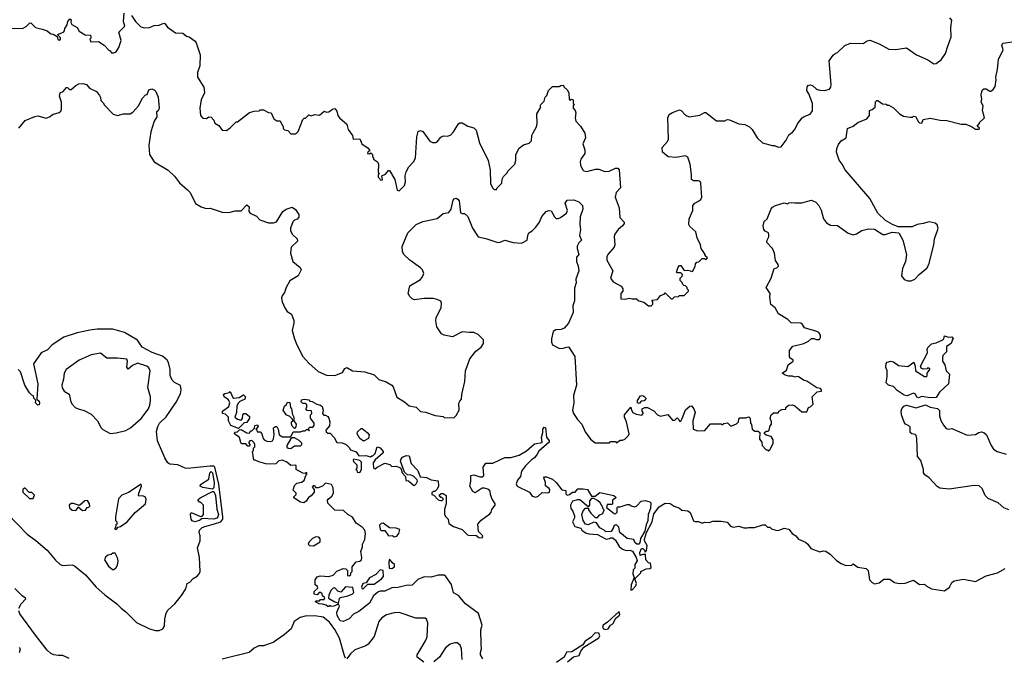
# Model space of a CAD drawing. Extents: x 2348354 to 2479840, y 460476 to 613653.
# Tile 36 of 256: x 2393852 to 2402138, y 495224 to 500590. Entities that reach past the tile are written whole.
import ezdxf

# ---------------------------------------------------------------- set-up
doc = ezdxf.new("R2010")
doc.units = 0

msp = doc.modelspace()

# ---------------------------------------------------------------- linework, layer by layer
at = {"layer": '0CON05XD'}
for points in [[(2394040.7, 500509.3), (2394085, 500496.2), (2394115, 500470), (2394135, 500467.5), (2394168.3, 500448.3), (2394173.9, 500423.9), (2394185, 500417.5), (2394196.7, 500425), (2394197, 500437), (2394170, 500465), (2394220, 500485), (2394230, 500495), (2394232.5, 500515), (2394252.5, 500547.5), (2394257.5, 500575), (2394275, 500596.7), (2394285, 500590), (2394282.5, 500565), (2394290.7, 500550.7), (2394337.5, 500525), (2394354, 500494), (2394403, 500463), (2394445, 500460), (2394450, 500455), (2394450, 500435), (2394442.5, 500425), (2394450, 500405), (2394515, 500407.5), (2394562.5, 500375), (2394605, 500330), (2394615, 500330), (2394625, 500310), (2394645, 500310), (2394665, 500320), (2394686.7, 500355), (2394706.7, 500415), (2394687.5, 500485), (2394737.5, 500535), (2394726.1, 500576.1), (2394732.5, 500645)], [(2394794, 500624), (2394826.2, 500575), (2394871.2, 500531.2), (2394902.7, 500522.7), (2394945, 500524.3), (2394985, 500540), (2395025, 500543.3), (2395065, 500560), (2395075, 500558.8), (2395096.1, 500526.1), (2395165, 500478.8), (2395225, 500476.7), (2395255, 500452.5), (2395280, 500445), (2395328, 500408), (2395336.7, 500395), (2395370, 500295), (2395368.3, 500201.7), (2395350, 500145), (2395347.5, 500105), (2395403, 500023), (2395406.7, 499975), (2395380, 499915), (2395367.5, 499845), (2395373, 499783), (2395395, 499760), (2395425, 499757.5), (2395445, 499772.5), (2395465, 499770), (2395486.7, 499745), (2395495, 499720), (2395529.3, 499699.3), (2395555, 499660), (2395591.7, 499658.3), (2395625, 499680), (2395675, 499730), (2395685, 499730), (2395785, 499807.5), (2395825, 499820), (2395867, 499823), (2395875, 499830), (2395905, 499830), (2395945, 499810), (2395970, 499805), (2395990, 499755), (2396015, 499740), (2396045, 499740), (2396061.7, 499701.7), (2396070, 499695), (2396070, 499675), (2396081.7, 499661.7), (2396108.3, 499658.3), (2396135, 499630), (2396175, 499630), (2396195, 499650), (2396235, 499750), (2396245, 499760), (2396258.3, 499761.7), (2396285, 499790), (2396305, 499780), (2396335, 499792.5), (2396375, 499787.5), (2396415, 499820), (2396435, 499812.5), (2396455, 499813.3), (2396485, 499837.5), (2396505, 499842.5), (2396520.7, 499820.7), (2396530, 499785), (2396543.9, 499763.9), (2396605, 499710), (2396617.5, 499665), (2396652.5, 499615), (2396660, 499585), (2396715, 499587.5), (2396732.5, 499545), (2396785, 499507.5), (2396800, 499485), (2396781.7, 499478.3), (2396780, 499465), (2396795, 499460), (2396808.3, 499468.3), (2396820, 499455), (2396820, 499435), (2396830, 499425), (2396830, 499415), (2396862.5, 499395), (2396872.5, 499375), (2396870, 499305), (2396880, 499295), (2396870, 499285), (2396870, 499265), (2396881.7, 499251.7), (2396885, 499240), (2396905, 499242.5), (2396900, 499275), (2396930.7, 499289.3), (2396955, 499320), (2396965, 499320), (2397010, 499245), (2397030, 499155), (2397045, 499150), (2397090, 499195), (2397100, 499225), (2397097.5, 499275), (2397105, 499310), (2397127, 499353), (2397166.4, 499393.6), (2397182.5, 499425), (2397193.6, 499603.6), (2397205, 499650), (2397225, 499657.5), (2397245, 499650), (2397305, 499567.5), (2397325, 499557.5), (2397355, 499557.5), (2397365, 499562.5), (2397395, 499602.5), (2397418.3, 499611.7), (2397455, 499610), (2397479.3, 499620.7), (2397502.5, 499645), (2397545, 499712.5), (2397555, 499722.5), (2397575, 499722.5), (2397623, 499693), (2397675, 499680), (2397695, 499660), (2397722.3, 499552.3), (2397793.3, 499405), (2397811.2, 499325), (2397815, 499210), (2397830, 499175), (2397845, 499160), (2397865, 499160), (2397870, 499175), (2397910, 499215), (2397913, 499247), (2397925, 499270), (2397955, 499300), (2397960, 499315), (2398020, 499375), (2398027.5, 499405), (2398027.5, 499455), (2398055, 499510), (2398093.3, 499536.7), (2398138.3, 499551.7), (2398158.3, 499571.7), (2398162.5, 499615), (2398173, 499637), (2398201.7, 499688.3), (2398207.5, 499715), (2398203, 499797), (2398237.5, 499855), (2398233.3, 499865), (2398237.5, 499875), (2398267, 499903), (2398273, 499937), (2398288.3, 499951.7), (2398302.5, 499995), (2398335, 500026.7), (2398393, 500027), (2398405, 500037.5), (2398428.3, 500038.3), (2398430, 500025), (2398459.3, 499999.3), (2398472.5, 499975), (2398475, 499920), (2398485, 499910), (2398495, 499920), (2398510, 499915), (2398510, 499885), (2398520, 499875), (2398510, 499865), (2398510, 499845), (2398527.5, 499825), (2398532.5, 499805), (2398527.5, 499765), (2398533.3, 499735), (2398573, 499693), (2398607.5, 499635), (2398612.5, 499595), (2398592.5, 499545), (2398607.5, 499495), (2398607.5, 499465), (2398573.3, 499415), (2398567.5, 499395), (2398572.5, 499365), (2398589.3, 499329.3), (2398599.3, 499319.3), (2398625, 499311.2), (2398697.7, 499332.3), (2398725, 499330.8), (2398775, 499312), (2398814.1, 499315.9), (2398865, 499341.2), (2398885, 499340), (2398897.3, 499327.3), (2398907.1, 499175), (2398872.5, 499135), (2398863.8, 499095), (2398897.6, 499007.6), (2398903.8, 498925), (2398938.8, 498885), (2398940, 498875), (2398926.2, 498855), (2398888.8, 498825), (2398860.8, 498785), (2398854.4, 498765.6), (2398860, 498695), (2398855.8, 498675), (2398801.2, 498615), (2398794, 498595), (2398794, 498565), (2398843.3, 498475), (2398823.9, 498413.9), (2398847.5, 498385), (2398915, 498347.5), (2398927.5, 498325), (2398927.5, 498305), (2398910, 498285), (2398911.7, 498241.7), (2398945, 498237.5), (2398985, 498247.5), (2399005, 498240), (2399041.7, 498241.7), (2399063, 498223), (2399105, 498212.5), (2399143, 498183), (2399165, 498182.5), (2399180, 498195), (2399180, 498215), (2399171.7, 498228.3), (2399220, 498235), (2399245, 498270), (2399275, 498280), (2399285, 498290), (2399335, 498240), (2399345, 498240), (2399363, 498257), (2399395, 498260), (2399405, 498270), (2399445, 498270), (2399480, 498305), (2399480, 498315), (2399470, 498325), (2399470, 498335), (2399455, 498350), (2399441.7, 498351.7), (2399431.7, 498361.7), (2399428.3, 498378.3), (2399410, 498395), (2399410, 498415), (2399428.3, 498431.7), (2399430, 498445), (2399415, 498460), (2399385, 498460), (2399380, 498465), (2399393, 498507), (2399405, 498520), (2399415, 498520), (2399445, 498480), (2399475, 498482.5), (2399515, 498470), (2399537, 498513), (2399540, 498535), (2399551.7, 498548.3), (2399568.3, 498551.7), (2399595, 498580), (2399615, 498580), (2399625, 498570), (2399640, 498585), (2399621.7, 498601.7), (2399620, 498615), (2399587.5, 498665), (2399582.5, 498695), (2399552.5, 498755), (2399542.5, 498805), (2399490.7, 498850.7), (2399483.3, 498865), (2399486.7, 498915), (2399516.2, 498985), (2399515.6, 499025), (2399534.2, 499045.8), (2399558.8, 499058.8), (2399585, 499076.5), (2399594, 499095), (2399583.9, 499213.9), (2399577.3, 499227.3), (2399565, 499234.7), (2399522.5, 499235), (2399506.9, 499245), (2399506.8, 499286.8), (2399493.3, 499375), (2399475, 499432.5), (2399455, 499443.4), (2399375, 499431.5), (2399310, 499435), (2399262.5, 499475), (2399257.5, 499515), (2399303.3, 499565), (2399313.3, 499585), (2399307.5, 499765), (2399317, 499793), (2399345, 499810), (2399405, 499830), (2399417.5, 499825), (2399455, 499786.7), (2399486.4, 499773.6), (2399575, 499787.5), (2399615, 499810), (2399625, 499810), (2399715, 499740), (2399785, 499740), (2399805, 499750), (2399825, 499747.5), (2399905, 499712.5), (2399955, 499707.5), (2399995, 499687.5), (2400016.4, 499666.4), (2400057, 499597), (2400103.9, 499553.9), (2400185, 499532.5), (2400205, 499532.5), (2400235, 499517.5), (2400259.3, 499520.7), (2400301.2, 499575), (2400325, 499620), (2400356.4, 499643.6), (2400374, 499666), (2400397.1, 499712.9), (2400437.3, 499762.7), (2400455, 499776), (2400505, 499796), (2400525, 499822.5), (2400524.3, 499884.3), (2400494, 499965), (2400475.8, 499995), (2400478, 500025), (2400490.8, 500039.2), (2400505, 500041.2), (2400525, 500036.2), (2400557.5, 500005), (2400585, 499996), (2400625.8, 499994.2), (2400665.9, 500004.1), (2400677.3, 500022.7), (2400680, 500045), (2400663.3, 500245), (2400698.3, 500291.7), (2400713.9, 500306.1), (2400735, 500312.5), (2400795, 500372.5), (2400845, 500392.5), (2400949.3, 500390.7), (2400985, 500413.3), (2401005, 500416.7), (2401085, 500387.5), (2401165, 500343.3), (2401225, 500340), (2401315, 500352.5), (2401400, 500295), (2401495, 500252.5), (2401545, 500217.5), (2401565, 500220), (2401607.3, 500252.7), (2401643.3, 500305), (2401663.9, 500366.1), (2401690, 500445), (2401687.5, 500525), (2401697.5, 500585), (2401680, 500605)], [(2393785, 500520), (2393875, 500516.7), (2393908.3, 500531.7), (2393935, 500560), (2393945, 500562.5), (2393985, 500523.3), (2394040.7, 500509.3)], [(2400265, 497310), (2400298.3, 497311.7), (2400300, 497325), (2400323, 497347), (2400355, 497347.5), (2400375, 497340), (2400435, 497290), (2400475, 497290), (2400490, 497325), (2400510, 497335), (2400530, 497355), (2400520, 497415), (2400563, 497457), (2400600, 497465), (2400600, 497475), (2400590, 497485), (2400561.7, 497491.7), (2400475, 497548.8), (2400455, 497553.8), (2400405, 497583.3), (2400395, 497586.7), (2400375, 497581.2), (2400355, 497590), (2400325, 497590), (2400295, 497597.5), (2400270, 497615), (2400305, 497640), (2400320, 497685), (2400360, 497715), (2400360, 497725), (2400333.6, 497743.6), (2400330, 497755), (2400330, 497805), (2400357, 497843), (2400450, 497865), (2400490, 497885), (2400515, 497907.5), (2400536.4, 497906.4), (2400555, 497897.5), (2400581.7, 497898.3), (2400590, 497915), (2400590, 497935), (2400576.4, 497956.4), (2400560, 497965), (2400457.5, 497997.5), (2400440, 498025), (2400425, 498036.7), (2400345, 498037.5), (2400316.1, 498066.1), (2400237.5, 498115), (2400210, 498165), (2400174.2, 498194.2), (2400163.8, 498255), (2400166.7, 498285), (2400133.8, 498335), (2400175.9, 498414.1), (2400200, 498495), (2400225, 498502.5), (2400237.5, 498515), (2400235, 498530), (2400213.6, 498563.6), (2400203.8, 498625), (2400188, 498665), (2400138.8, 498715), (2400141.2, 498735), (2400156.4, 498763.6), (2400157, 498783), (2400152.5, 498795), (2400125, 498810), (2400114, 498824), (2400108.6, 498855), (2400118.3, 498891.7), (2400143.8, 498915), (2400175, 498997.5), (2400187, 499013), (2400213, 499027), (2400285, 499047.5), (2400315, 499040), (2400325, 499050), (2400345, 499052.5), (2400375, 499047.5), (2400435, 499050), (2400515, 499070), (2400553, 499053), (2400577.5, 499025), (2400596.4, 498986.4), (2400617.5, 498915), (2400641.7, 498881.7), (2400675, 498860), (2400735, 498857.5), (2400823, 498793), (2400865, 498780), (2400895, 498787.5), (2400940, 498815), (2400995, 498830), (2401045, 498826.7), (2401115, 498782.5), (2401135, 498782.5), (2401195, 498802.5), (2401250, 498795), (2401283.3, 498735), (2401313.6, 498613.6), (2401306.7, 498555), (2401280, 498495), (2401273, 498433), (2401295, 498402.5), (2401325, 498392.5), (2401355, 498392.5), (2401385, 498407.5), (2401422.5, 498445), (2401485, 498497.5), (2401501.7, 498528.3), (2401545.6, 498694.4), (2401549.2, 498745), (2401576.7, 498815), (2401580, 498835), (2401573, 498863), (2401557, 498877), (2401505, 498890), (2401456.4, 498873.6), (2401405, 498866.7), (2401363, 498847), (2401245, 498847.5), (2401196.4, 498866.4), (2401139.3, 498899.3), (2401075, 498962.5), (2401006.7, 499085), (2400797.5, 499325), (2400773.3, 499375), (2400748.3, 499408.3), (2400726.7, 499475), (2400728.8, 499505), (2400741.7, 499538.3), (2400765, 499570), (2400806.7, 499595), (2400818.8, 499675), (2400865, 499694.3), (2400906.6, 499723.4), (2400981.2, 499755), (2401003.3, 499785), (2401002.5, 499825), (2401025, 499833.3), (2401050, 499855), (2401055, 499900), (2401065, 499910), (2401075, 499910), (2401113, 499883), (2401145, 499880), (2401155, 499870), (2401165, 499870), (2401205, 499847.5), (2401257, 499797), (2401288.3, 499778.3), (2401345, 499770), (2401365, 499770), (2401375, 499777.5), (2401390, 499775), (2401415, 499730), (2401425, 499722.5), (2401445, 499720), (2401455, 499750), (2401515, 499760), (2401597, 499743), (2401655, 499742.5), (2401775, 499710), (2401815, 499710), (2401861.7, 499691.7), (2401895, 499670), (2401925, 499670), (2401928.3, 499678.3), (2401910, 499695), (2401930, 499715), (2401930, 499725), (2401970, 499765), (2401953.8, 499825), (2401960, 499865), (2401942.5, 499895), (2401950, 499925), (2401943.3, 499955), (2401946.7, 499975), (2401955, 500000), (2401965, 500007.5), (2401985, 500007.5), (2402015, 499987.5), (2402025, 499987.5), (2402045, 500002.5), (2402061.7, 500028.3), (2402070, 500085), (2402066.7, 500105), (2402082, 500175), (2402090, 500255), (2402128.8, 500335), (2402117.5, 500375), (2402120, 500385), (2402128.3, 500391.7), (2402205, 500403.3)], [(2393845, 499677.5), (2393899.3, 499740.7), (2393980, 499775), (2394005, 499780), (2394075, 499760), (2394110, 499775), (2394128.3, 499791.7), (2394185, 499807.5), (2394198.8, 499821.2), (2394203, 499837), (2394203.3, 499895), (2394186.7, 499945), (2394192.5, 499975), (2394217.5, 499985), (2394245, 500020), (2394255, 500020), (2394273, 500003), (2394285, 500002.5), (2394325, 500037.5), (2394350.7, 500049.3), (2394385, 500052.5), (2394413.6, 500043.6), (2394440, 500015), (2394497.5, 499985), (2394525, 499952.5), (2394533.3, 499935), (2394535, 499910), (2394555, 499890), (2394565, 499870), (2394640, 499795), (2394675, 499782.5), (2394725, 499797.5), (2394781.7, 499798.3), (2394805, 499812.5), (2394853.6, 499866.4), (2394885, 499930), (2394911.7, 499958.3), (2394925, 499960), (2394940.5, 499999.5), (2394965, 500007.5), (2394987, 499997), (2394997, 499987), (2395017, 499937), (2395026.2, 499845), (2395016.4, 499823.6), (2395002.5, 499815), (2395007, 499773), (2394983, 499737), (2394956.7, 499645), (2394939.2, 499535), (2394943.8, 499455), (2394984.1, 499394.1), (2395103, 499323), (2395155, 499272.5), (2395198.3, 499218.3), (2395265, 499157.5), (2395287, 499137), (2395331.7, 499041.7), (2395380, 499015), (2395421.7, 499001.7), (2395455, 499003.3), (2395555, 498970), (2395613, 498967), (2395665, 498982.5), (2395715, 498982.5), (2395765, 499032.5), (2395783.3, 499015), (2395780, 498975), (2395792.7, 498962.7), (2395845.8, 498935.8), (2395872.5, 498905), (2395945, 498880), (2395989.5, 498880.5), (2396012.3, 498887.7), (2396067.5, 498975), (2396095, 498996.2), (2396145, 499012.5), (2396173, 498993), (2396201.7, 498951.7), (2396201.7, 498928.3), (2396188.3, 498911.7), (2396165, 498903.3), (2396151.2, 498888.8), (2396130, 498835), (2396130, 498815), (2396146.7, 498785), (2396187.5, 498745), (2396190, 498725), (2396136.7, 498675), (2396130, 498625), (2396150, 498555), (2396212.5, 498505), (2396220, 498485), (2396195.9, 498434.1), (2396125, 498392.5), (2396093.8, 498335), (2396081.2, 498295), (2396060, 498265), (2396056.2, 498245), (2396062, 498215), (2396083.8, 498165), (2396104.3, 498134.3), (2396140.7, 498110.7), (2396158, 498058), (2396160, 498035), (2396146, 497975), (2396164, 497905), (2396185, 497852.5), (2396235, 497756.7), (2396285, 497700), (2396365, 497628.8), (2396435, 497598.8), (2396505, 497596.2), (2396568.3, 497621.7), (2396587.5, 497655), (2396605, 497662.5), (2396653.6, 497633.6), (2396755.9, 497625.9), (2396835, 497600), (2396875, 497562.5), (2396935, 497542.5), (2396983, 497513), (2396995, 497500), (2397025, 497412.5), (2397090, 497375), (2397129.3, 497339.3), (2397188.3, 497328.3), (2397225, 497291.2), (2397266.4, 497286.4), (2397348.3, 497258.3), (2397415, 497250), (2397425, 497242.5), (2397505, 497240), (2397525, 497260), (2397551.2, 497305), (2397548.3, 497361.7), (2397555, 497380), (2397570, 497395), (2397572.5, 497435), (2397598, 497545), (2397604.1, 497635.9), (2397640, 497735), (2397690.3, 497799.7), (2397736.7, 497835), (2397756.7, 497865), (2397756.1, 497896.1), (2397710.5, 497940.5), (2397675, 497958), (2397635, 497956.2), (2397575, 497963.8), (2397495, 497922), (2397425, 497934), (2397402.5, 497945), (2397363.3, 498005), (2397353.3, 498055), (2397356.7, 498085), (2397400, 498165), (2397402.5, 498205), (2397395, 498220), (2397366.4, 498236.4), (2397333, 498243), (2397255, 498243.3), (2397173.6, 498233.6), (2397155, 498240), (2397135, 498260), (2397122.5, 498285), (2397135, 498350), (2397225.9, 498404.1), (2397242.5, 498425), (2397252.5, 498455), (2397242.5, 498485), (2397225, 498502.5), (2397135, 498567.5), (2397085, 498612.5), (2397075, 498640), (2397072.3, 498682.3), (2397117.5, 498795), (2397187.5, 498865), (2397245, 498891.2), (2397365, 498917.5), (2397415, 498960), (2397465, 498966.7), (2397482.9, 498995), (2397499.2, 499070.8), (2397508.6, 499081.4), (2397525, 499086.9), (2397540.2, 499080.2), (2397550.5, 499065), (2397561.2, 498965), (2397575, 498957.5), (2397595, 498960), (2397623.6, 498933.6), (2397662.5, 498835), (2397711.2, 498761.2), (2397775, 498749.2), (2397875, 498716), (2397895, 498717.5), (2397935, 498735.6), (2398005, 498714.2), (2398075, 498710), (2398122.5, 498735), (2398127.5, 498775), (2398137.5, 498795), (2398165, 498812.5), (2398195, 498843.3), (2398226, 498885), (2398245.9, 498934.1), (2398282.5, 498975), (2398305, 498983.3), (2398325, 498980), (2398351.7, 498931.7), (2398367, 498917), (2398385, 498916.7), (2398402.5, 498925), (2398455, 498962.5), (2398462.5, 498985), (2398443.3, 499045), (2398458.3, 499071.7), (2398515, 499072.5), (2398557, 499057), (2398587.5, 499025), (2398592.5, 498995), (2398570, 498930), (2398566.4, 498866.4), (2398572.5, 498825), (2398563.3, 498775), (2398580, 498735), (2398557, 498713), (2398543.3, 498685), (2398542.5, 498665), (2398557.5, 498615), (2398538.3, 498591.7), (2398537.5, 498555), (2398552.5, 498515), (2398556.4, 498476.4), (2398531.2, 498405), (2398536.2, 498375), (2398520.5, 498329.5), (2398520, 498225), (2398507, 498183), (2398508.6, 498125), (2398470, 498035), (2398435, 497993.3), (2398408.3, 497981.7), (2398365, 497978.8), (2398342.5, 497965), (2398326.7, 497905), (2398326.7, 497875), (2398335, 497852.5), (2398395, 497824), (2398425, 497825.8), (2398465, 497838), (2398474.1, 497834.1), (2398523.3, 497755), (2398538.8, 497515), (2398511.7, 497428.3), (2398516.4, 497366.4), (2398503.3, 497305), (2398513.3, 497275), (2398546.7, 497225), (2398582.5, 497185), (2398611.7, 497121.7), (2398655, 497060), (2398695, 497030), (2398815, 497030), (2398825, 497040), (2398865, 497040), (2398875, 497030), (2398905, 497050), (2398925, 497050), (2398945, 497060), (2398975, 497090), (2398980, 497105), (2398960, 497205), (2398942.5, 497245), (2398942.5, 497265), (2398995, 497330), (2399000, 497305), (2399012.5, 497285), (2399040.7, 497270.7), (2399087, 497263), (2399100, 497275), (2399100, 497285), (2399090, 497295), (2399090, 497315), (2399113, 497327), (2399135, 497327.5), (2399188.3, 497298.3), (2399220, 497265), (2399245, 497252.5), (2399307, 497267), (2399345, 497220), (2399365, 497220), (2399385, 497240), (2399400, 497225), (2399405, 497210), (2399415, 497212.5), (2399427.7, 497232.3), (2399455, 497307.5), (2399491.7, 497338.3), (2399505, 497340), (2399526.7, 497315), (2399536.1, 497283.9), (2399517.5, 497215), (2399520, 497145), (2399555, 497130), (2399618.3, 497131.7), (2399665, 497190), (2399755, 497187.5), (2399765, 497180), (2399778.3, 497191.7), (2399807.5, 497197.5), (2399833, 497173), (2399845, 497172.5), (2399885, 497190), (2399900, 497205), (2399903, 497227), (2399911.7, 497238.3), (2399961.7, 497238.3), (2399988.3, 497248.3), (2400000, 497235), (2400002.5, 497195), (2400011.7, 497181.7), (2400017.5, 497145), (2400038.3, 497128.3), (2400067, 497127), (2400080, 497115), (2400078.3, 497058.3), (2400097.5, 497035), (2400100, 497005), (2400135, 496970), (2400145, 496970), (2400155, 496960), (2400168.3, 496971.7), (2400192.5, 497025), (2400192.5, 497055), (2400175, 497082.5), (2400133, 497093), (2400120, 497105), (2400120, 497115), (2400133, 497127), (2400151.7, 497128.3), (2400160, 497135), (2400168.3, 497171.7), (2400180, 497185), (2400180, 497205), (2400167.5, 497235), (2400176.4, 497263.6), (2400195, 497280), (2400238.3, 497281.7), (2400240, 497295), (2400265, 497310)], [(2393750, 496430), (2393915, 496261.5), (2393988, 496208), (2394084.6, 496124.6), (2394155, 496041.9), (2394194.3, 496005), (2394215, 495997.1), (2394295, 496001.2), (2394314, 495994), (2394407, 495917), (2394495, 495814), (2394568.7, 495748.7), (2394670, 495675), (2394705, 495636.7), (2394747, 495607), (2394835.9, 495515.9), (2394945, 495464), (2394995, 495448.8), (2395025, 495450), (2395056.1, 495463.9), (2395070, 495485), (2395073.8, 495545), (2395086.2, 495595), (2395099.5, 495620.5), (2395156.7, 495675), (2395213.3, 495745), (2395249.5, 495800.5), (2395262.5, 495845), (2395285, 495857.5), (2395312.3, 495887.7), (2395345, 495906.7), (2395363.6, 495926.4), (2395370, 495945), (2395366.7, 496065), (2395350, 496145), (2395370, 496205), (2395372.5, 496245), (2395363.3, 496275), (2395366.7, 496295), (2395386.7, 496315), (2395410, 496325), (2395492.2, 496347.8), (2395545.6, 496365), (2395561.5, 496385), (2395563.2, 496405), (2395527.8, 496682.2), (2395495, 496824.2), (2395485, 496831.2), (2395455, 496833.1), (2395265, 496812.7), (2395245, 496815.7), (2395182.7, 496842.7), (2395115, 496848.8), (2395099.3, 496859.3), (2395073.9, 496903.9), (2395013.3, 497045), (2395003.3, 497125), (2395015, 497167.5), (2395030, 497195), (2395085, 497247.5), (2395168.8, 497371.2), (2395205, 497440), (2395212.5, 497475), (2395205, 497510), (2395156.4, 497536.4), (2395136.4, 497556.4), (2395120, 497595), (2395120, 497645), (2395105.8, 497705), (2395094, 497725), (2395055, 497757.1), (2394968, 497788), (2394883, 497833), (2394845, 497892), (2394735, 497958), (2394635, 497986), (2394505, 497986.2), (2394442.3, 497977.7), (2394335, 497953.8), (2394222.7, 497917.3), (2394125.9, 497854.1), (2394087.3, 497812.7), (2394033.2, 497786.8), (2393967.5, 497695), (2394006.2, 497525), (2393997, 497397), (2394015, 497380), (2394020, 497365), (2394015, 497350), (2394005, 497346.7), (2393986.7, 497365), (2393987.5, 497387.5), (2393972.5, 497405), (2393970, 497425), (2393955, 497430), (2393935, 497450), (2393896.7, 497515), (2393860, 497625), (2393840, 497645)], [(2401515, 497407.5), (2401445, 497420), (2401415, 497407.5), (2401402.3, 497412.3), (2401389.3, 497439.3), (2401375, 497447.5), (2401320, 497425), (2401295, 497428.8), (2401235, 497470), (2401205, 497503.3), (2401164.2, 497514.2), (2401144.2, 497535), (2401153.3, 497585), (2401153.3, 497635), (2401140, 497665), (2401143, 497697), (2401153.3, 497706.7), (2401183, 497717), (2401205, 497710), (2401248.3, 497678.3), (2401325, 497672.5), (2401377, 497707), (2401387.5, 497675), (2401390, 497635), (2401465, 497587.5), (2401481.7, 497588.3), (2401487.5, 497592.5), (2401487.5, 497615), (2401510, 497645), (2401510, 497655), (2401495, 497660), (2401487.5, 497652.5), (2401455, 497647.5), (2401437, 497657), (2401432.5, 497675), (2401492.5, 497785), (2401487.5, 497815), (2401495, 497830), (2401525, 497862.5), (2401565, 497870), (2401620, 497895), (2401630, 497905), (2401635, 497930), (2401668.3, 497918.3), (2401695, 497920), (2401710, 497905), (2401701.7, 497898.3), (2401690, 497865), (2401651.7, 497838.3), (2401652.5, 497795), (2401620, 497765), (2401617.5, 497745), (2401617.5, 497715), (2401637.5, 497685), (2401650, 497635), (2401676.4, 497606.4), (2401667.5, 497525), (2401593.6, 497456.4), (2401565, 497410), (2401515, 497407.5)], [(2394615, 497106.7), (2394665, 497113.8), (2394745, 497132.9), (2394785, 497155.7), (2394875.9, 497234.1), (2394935.6, 497315), (2394948.1, 497345), (2394953.3, 497385), (2394952.2, 497415), (2394930, 497495), (2394949.2, 497635), (2394940.5, 497660.5), (2394923.3, 497675), (2394845, 497700.6), (2394801.3, 497678.7), (2394765, 497648.8), (2394753.2, 497666.8), (2394759.2, 497715), (2394753.6, 497733.6), (2394675, 497742.5), (2394585, 497741.2), (2394533, 497783), (2394455, 497770), (2394352.5, 497725), (2394243.3, 497645), (2394226.2, 497615), (2394221.2, 497565), (2394206.2, 497515), (2394211.2, 497491.2), (2394226.7, 497465), (2394268.3, 497438.3), (2394284, 497375), (2394295, 497353.3), (2394320, 497325), (2394352.7, 497312.7), (2394395, 497300.8), (2394455, 497269.2), (2394507.5, 497215), (2394536.7, 497155), (2394551.2, 497141.2), (2394615, 497106.7)], [(2395695, 497150), (2395630, 497175), (2395610, 497215), (2395610, 497245), (2395585, 497270), (2395560, 497275), (2395560, 497295), (2395612.5, 497335), (2395620, 497365), (2395609.3, 497389.3), (2395572.5, 497415), (2395567.5, 497435), (2395580, 497445), (2395617, 497453), (2395625, 497460), (2395645, 497410), (2395653.6, 497403.6), (2395698.8, 497411.2), (2395735, 497432.5), (2395752.5, 497415), (2395747.5, 497395), (2395705, 497377.5), (2395692.5, 497365), (2395680.7, 497339.3), (2395677.5, 497285), (2395662.5, 497245), (2395685, 497227.5), (2395715, 497220), (2395727.5, 497232.5), (2395730, 497265), (2395740, 497275), (2395755, 497276.7), (2395785, 497250), (2395787.5, 497235), (2395765, 497200), (2395741.7, 497198.3), (2395695, 497150)], [(2397750.5, 495210.5), (2397730.8, 495245), (2397729.2, 495265), (2397738, 495295), (2397735.8, 495334.2), (2397734, 495455), (2397743.8, 495495), (2397713.6, 495593.6), (2397602.6, 495672.6), (2397545, 495743.3), (2397502.5, 495765), (2397486.8, 495836.8), (2397438.8, 495905), (2397425, 495914), (2397375, 495914), (2397315, 495898), (2397255, 495900), (2397202.7, 495877.3), (2397155, 495831.2), (2397105, 495828.8), (2397035, 495810), (2396985, 495807.1), (2396925, 495780), (2396885, 495780), (2396866.7, 495773.3), (2396828.8, 495741.2), (2396795, 495680), (2396705, 495610), (2396661.9, 495588.1), (2396625, 495548.8), (2396575, 495524), (2396550.5, 495530.5), (2396523.8, 495575), (2396522, 495605), (2396542.5, 495655), (2396535, 495670), (2396515, 495663.3), (2396495, 495653.3), (2396472.5, 495652.5), (2396465, 495660), (2396455, 495650), (2396445, 495650), (2396431.7, 495661.7), (2396401.7, 495671.7), (2396373, 495673), (2396341.7, 495691.7), (2396345, 495700), (2396375, 495700), (2396385, 495710), (2396415, 495710), (2396420, 495725), (2396401.7, 495741.7), (2396398.3, 495758.3), (2396385, 495770), (2396371.7, 495768.3), (2396355, 495750), (2396330, 495755), (2396331.7, 495778.3), (2396360, 495805), (2396358.3, 495818.3), (2396340, 495835), (2396340, 495875), (2396355, 495900), (2396380.7, 495909.3), (2396455, 495902.5), (2396490, 495915), (2396521.7, 495948.3), (2396575, 495970), (2396597, 495967), (2396610, 495955), (2396611.7, 495911.7), (2396625, 495910), (2396638.3, 495921.7), (2396640, 495935), (2396650, 495945), (2396650, 495985), (2396683.9, 496026.1), (2396715, 496032.5), (2396730, 496045), (2396732.5, 496065), (2396722.5, 496115), (2396737, 496153), (2396737.5, 496175), (2396756.7, 496215), (2396762.5, 496265), (2396757.5, 496295), (2396735, 496320), (2396685, 496352.5), (2396653, 496403), (2396612.5, 496425), (2396578.3, 496458.3), (2396505, 496462.5), (2396445, 496520), (2396442.5, 496545), (2396447.5, 496555), (2396479.5, 496580.5), (2396493.3, 496605), (2396489.3, 496649.3), (2396477, 496677), (2396425, 496690), (2396400, 496665), (2396365, 496650), (2396345, 496650), (2396340, 496665), (2396325, 496670), (2396312.5, 496655), (2396330, 496635), (2396330, 496615), (2396305, 496582.5), (2396281.7, 496568.3), (2396263, 496537), (2396243.6, 496523.6), (2396215, 496530), (2396160, 496565), (2396160, 496575), (2396180, 496595), (2396180, 496605), (2396155, 496630), (2396157, 496643), (2396165, 496670), (2396185, 496690), (2396225, 496697.5), (2396245, 496712.5), (2396260, 496755), (2396270, 496765), (2396268.3, 496778.3), (2396255, 496770), (2396235, 496772.5), (2396180, 496805), (2396180, 496835), (2396175, 496840), (2396135, 496837.5), (2396100, 496865), (2396065, 496882.5), (2396033, 496877), (2396007, 496853), (2395955, 496850), (2395925, 496852.5), (2395865, 496867.5), (2395835, 496882.5), (2395821.7, 496881.7), (2395812.5, 496955), (2395820, 496965), (2395820, 496985), (2395830, 496995), (2395832.5, 497015), (2395825, 497030), (2395805, 497047.5), (2395790, 497045), (2395780, 497035), (2395780, 497025), (2395790, 497015), (2395785, 497000), (2395771.7, 497001.7), (2395755, 497020), (2395721.7, 497021.7), (2395713, 497033), (2395702.5, 497075), (2395660, 497105), (2395661.7, 497118.3), (2395685, 497120), (2395701.7, 497138.3), (2395715, 497140), (2395765, 497112.5), (2395785, 497110), (2395795, 497130), (2395805, 497130), (2395828.3, 497151.7), (2395830, 497175), (2395855, 497180), (2395860, 497165), (2395840, 497145), (2395848.3, 497138.3), (2395851.7, 497121.7), (2395875, 497120), (2395890, 497105), (2395900, 497065), (2395910, 497055), (2395933, 497043), (2395965, 497040), (2395980, 497045), (2395987, 497063), (2395992.5, 497095), (2395987.5, 497155), (2396005, 497167.5), (2396017.5, 497165), (2396027.5, 497145), (2396037, 497097), (2396065, 497080), (2396135, 497080), (2396155, 497120), (2396215, 497120), (2396235, 497130), (2396255, 497130), (2396265, 497140), (2396280, 497140), (2396285, 497130), (2396290, 497135), (2396280, 497140), (2396281.7, 497148.3), (2396295, 497160), (2396318.3, 497161.7), (2396330, 497175), (2396330, 497195), (2396300, 497235), (2396300, 497265), (2396310, 497275), (2396308.3, 497298.3), (2396271.7, 497301.7), (2396260, 497315), (2396270, 497325), (2396268.3, 497348.3), (2396255, 497360), (2396235, 497360), (2396220, 497375), (2396225, 497390), (2396245, 497397.5), (2396285, 497390), (2396295, 497380), (2396315, 497377.5), (2396353, 497353), (2396385, 497346.7), (2396397.5, 497335), (2396407.5, 497305), (2396400, 497275), (2396412.5, 497262.5), (2396425, 497262.5), (2396445, 497250), (2396453.8, 497235), (2396461.2, 497205), (2396459.3, 497170.7), (2396430, 497135), (2396431.7, 497121.7), (2396445, 497110), (2396465, 497110), (2396497.5, 497075), (2396521.7, 497031.7), (2396565, 497027.5), (2396600, 497015), (2396625, 496990), (2396635, 496970), (2396685, 496952.5), (2396705, 496920), (2396765, 496922.5), (2396805, 496910), (2396815, 496920), (2396825, 496920), (2396845, 496940), (2396860, 496995), (2396885, 496987.5), (2396910, 496955), (2396910, 496945), (2396843.3, 496886.7), (2396828.3, 496861.7), (2396830, 496815), (2396845, 496810), (2396860, 496825), (2396925, 496856.7), (2396967, 496847), (2396985, 496830), (2397021.7, 496831.7), (2397051.7, 496821.7), (2397060, 496815), (2397070, 496775), (2397100, 496745), (2397101.7, 496711.7), (2397125, 496710), (2397165, 496672.5), (2397175, 496670), (2397190, 496685), (2397200, 496705), (2397198.3, 496718.3), (2397165, 496747.5), (2397145, 496757.5), (2397115, 496760), (2397091.7, 496781.7), (2397057.5, 496875), (2397062.5, 496895), (2397075, 496907.5), (2397105, 496922.5), (2397129.3, 496919.3), (2397146.7, 496855), (2397202.5, 496795), (2397221.7, 496741.7), (2397276.4, 496736.4), (2397315, 496717.5), (2397375, 496710), (2397377.5, 496665), (2397365, 496640), (2397345, 496620), (2397335, 496620), (2397321.7, 496608.3), (2397320, 496595), (2397338.3, 496588.3), (2397375, 496550), (2397395, 496542.5), (2397407, 496543), (2397420, 496555), (2397405, 496570), (2397395, 496570), (2397381.7, 496588.3), (2397398.3, 496601.7), (2397415, 496602.5), (2397440, 496585), (2397440, 496515), (2397428.3, 496471.7), (2397428.3, 496428.3), (2397435, 496410), (2397457, 496387), (2397465, 496350), (2397503.6, 496323.6), (2397575, 496300), (2397620, 496255), (2397635, 496250), (2397691.7, 496251.7), (2397715, 496233.3), (2397745, 496230), (2397750, 496245), (2397713, 496283), (2397706.7, 496345), (2397735, 496377.5), (2397809.5, 496430.5), (2397820, 496445), (2397825, 496467.5), (2397852.5, 496505), (2397852.5, 496515), (2397825, 496560), (2397813.3, 496595), (2397811.7, 496621.7), (2397800, 496635), (2397765, 496647.5), (2397745, 496647.5), (2397685, 496607.5), (2397665, 496620), (2397640, 496665), (2397650, 496705), (2397650, 496755), (2397675, 496760), (2397725, 496742.5), (2397745, 496742.5), (2397757.5, 496755), (2397753.3, 496825), (2397775, 496857.5), (2397835, 496856.7), (2397935, 496906.7), (2397985, 496906.2), (2398055, 496923.8), (2398118.5, 496961.5), (2398185, 497020), (2398248.3, 497031.7), (2398244, 497074), (2398254, 497115), (2398253.3, 497145), (2398265, 497160), (2398276.2, 497156.2), (2398286.2, 497076.2), (2398306.7, 497045), (2398306.7, 497035), (2398222.3, 496957.7), (2398205.8, 496934.2)], [(2399065, 497360), (2399050, 497365), (2399050, 497385), (2399077, 497423), (2399095, 497427.5), (2399105, 497422.5), (2399120, 497405), (2399118.3, 497391.7), (2399107, 497383), (2399081.7, 497378.3), (2399065, 497360)], [(2396165, 497150), (2396145, 497170), (2396140, 497185), (2396140, 497205), (2396150, 497215), (2396148.3, 497228.3), (2396125, 497250), (2396093.6, 497263.6), (2396070, 497305), (2396081.7, 497338.3), (2396098.3, 497351.7), (2396105, 497370), (2396127, 497367), (2396130, 497325), (2396140, 497315), (2396148.3, 497268.3), (2396160, 497245), (2396160, 497215), (2396180, 497185), (2396177, 497163), (2396165, 497150)], [(2402176.1, 496466.1), (2402135, 496482.5), (2402087.5, 496525), (2402001.7, 496561.7), (2401977.5, 496585), (2401952.5, 496645), (2401925, 496666.2), (2401885, 496670), (2401675, 496638.1), (2401595, 496648), (2401571.7, 496661.7), (2401505, 496733.8), (2401468.3, 496758.3), (2401458.8, 496775), (2401458.8, 496805), (2401435, 496880), (2401406.2, 496915), (2401401.2, 497065), (2401395, 497090), (2401388.3, 497098.3), (2401360, 497105), (2401346.4, 497116.4), (2401345, 497160), (2401335, 497172.5), (2401307, 497187), (2401293.9, 497203.9), (2401273.6, 497263.6), (2401270, 497295), (2401276.7, 497315), (2401292.9, 497337.1), (2401314.1, 497345.9), (2401395, 497322.5), (2401475, 497350), (2401515, 497330), (2401575, 497318), (2401592.3, 497302.3), (2401592, 497255), (2401605, 497217.5), (2401625, 497177.5), (2401649.3, 497149.3), (2401665, 497143.3), (2401695, 497150), (2401825, 497093.8), (2401895, 497100), (2401923.8, 497116.2), (2401945, 497120), (2401965, 497116.7), (2401987, 497097), (2402026, 497005), (2402048, 496975), (2402078.8, 496955), (2402152.6, 496932.6)], [(2396745, 497043.3), (2396713.8, 497065), (2396692.5, 497105), (2396695, 497120), (2396725, 497150), (2396735, 497150), (2396776.4, 497116.4), (2396792.5, 497095), (2396787.5, 497065), (2396745, 497043.3)], [(2396135, 496982.5), (2396165, 497002.5), (2396215, 497002.5), (2396227.5, 497015), (2396227.5, 497025), (2396205, 497047.5), (2396165, 497070), (2396145, 497070), (2396131.7, 497058.3), (2396100, 497005), (2396101.7, 496991.7), (2396113, 496983), (2396135, 496982.5)], [(2396715, 496780), (2396730, 496805), (2396730, 496865), (2396715, 496880), (2396665, 496890), (2396660, 496885), (2396661.7, 496871.7), (2396690, 496845), (2396690, 496815), (2396680, 496805), (2396688.3, 496798.3), (2396691.7, 496781.7), (2396715, 496780)], [(2398205.8, 496934.2), (2398185, 496901.2), (2398160, 496885), (2398108.8, 496835), (2398075, 496790), (2398066.7, 496745), (2398042.5, 496715), (2398030, 496685), (2398040, 496665), (2398143, 496613), (2398165, 496580), (2398195, 496572.5), (2398215, 496580), (2398248.3, 496611.7), (2398295, 496607.5), (2398310, 496615), (2398312.5, 496635), (2398307.5, 496645), (2398278.3, 496668.3), (2398277.5, 496695), (2398262.5, 496735), (2398268.3, 496741.7), (2398285, 496742.5), (2398335, 496722.5), (2398365.9, 496695.9), (2398415, 496632.5), (2398448.3, 496628.3), (2398448.3, 496598.3), (2398458.3, 496588.3), (2398480, 496595), (2398505, 496612.5), (2398527, 496613), (2398548.3, 496641.7), (2398595, 496642.5), (2398630, 496635), (2398665, 496580), (2398695, 496580), (2398735, 496610), (2398852.5, 496585), (2398867.5, 496575), (2398870, 496565), (2398840, 496545), (2398840, 496515), (2398835, 496510), (2398795, 496510), (2398790, 496485), (2398855, 496433.3), (2398865, 496432.5), (2398880, 496445), (2398880, 496485), (2398885, 496490), (2398905, 496490), (2398965, 496510), (2398985, 496510), (2398998.3, 496498.3), (2399025, 496490), (2399045, 496497.5), (2399081.7, 496538.3), (2399115, 496543.3), (2399155, 496532.5), (2399162.5, 496525), (2399161.2, 496475), (2399140, 496425), (2399138.3, 496371.7), (2399125, 496340), (2399113.3, 496285), (2399077.5, 496225), (2399071.7, 496188.3), (2399063.3, 496176.7), (2399045, 496176.2), (2399029.3, 496189.3), (2399020, 496215), (2398963, 496223), (2398903.6, 496273.6), (2398895, 496320), (2398875, 496337.5), (2398863.3, 496336.7), (2398850, 496325), (2398850, 496315), (2398828.3, 496281.7), (2398785, 496280), (2398770, 496295), (2398733.3, 496313.3), (2398705, 496356.7), (2398685, 496360), (2398635, 496337.5), (2398613.3, 496343.3), (2398593.3, 496375), (2398583.3, 496425), (2398593, 496457), (2398615, 496480), (2398638.3, 496478.3), (2398640, 496465), (2398657.7, 496437.7), (2398695, 496401.2), (2398715, 496400), (2398735, 496422.5), (2398760, 496435), (2398770, 496465), (2398760, 496475), (2398760, 496485), (2398737.5, 496525), (2398715, 496542.5), (2398685, 496560), (2398665, 496560), (2398648.3, 496541.7), (2398647.5, 496505), (2398635, 496490), (2398565, 496550), (2398545, 496550), (2398505, 496537.5), (2398486.7, 496505), (2398490, 496475), (2398507.5, 496455), (2398522.5, 496415), (2398521.7, 496398.3), (2398503.8, 496365), (2398525, 496323.3), (2398575, 496310), (2398582.5, 496295), (2398615, 496270), (2398642.3, 496262.3), (2398715, 496257.5), (2398788.3, 496218.3), (2398817, 496223), (2398825, 496230), (2398845, 496230), (2398865, 496210), (2398897.5, 496155), (2398925, 496132.5), (2398955, 496123.8), (2398986.4, 496126.4), (2399008, 496118), (2399040, 496065), (2399047.5, 496035), (2399030, 496005), (2399030, 495975), (2399015, 495960), (2399013, 495927), (2399022.5, 495895), (2398998.8, 495835), (2398995, 495790), (2399005, 495792.5), (2399037.5, 495825), (2399042.5, 495845), (2399030, 495885), (2399080, 495935), (2399080, 495945), (2399123, 495967), (2399155, 495970), (2399165, 495980), (2399160, 496015), (2399145, 496020), (2399122.5, 496045), (2399118.3, 496088.3), (2399095, 496090), (2399075, 496080), (2399070, 496105), (2399085, 496140), (2399095, 496140), (2399110, 496125), (2399115, 496110), (2399127, 496123), (2399133.3, 496165), (2399110, 496205), (2399110.7, 496219.3), (2399127.5, 496275), (2399173.3, 496365), (2399188.8, 496431.2), (2399235, 496490), (2399285, 496520), (2399325, 496517.5), (2399360, 496495), (2399405, 496480), (2399423, 496463), (2399475.9, 496455.9), (2399495, 496442.5), (2399523.6, 496373.6), (2399535, 496367.5), (2399565, 496367.5), (2399595, 496352.5), (2399615, 496362.5), (2399655, 496357.5), (2399685, 496370), (2399755, 496370), (2399805, 496360), (2399835, 496327.5), (2399855, 496320), (2399905, 496326.2), (2399945, 496313.3), (2399975, 496312.5), (2399985, 496317.5), (2400035, 496316.7), (2400105, 496337.5), (2400125, 496337.5), (2400145, 496320), (2400165, 496320), (2400180, 496305), (2400215, 496292.5), (2400235, 496290), (2400266.4, 496303.6), (2400285, 496310), (2400325, 496302.5), (2400352.5, 496265), (2400382.5, 496245), (2400405, 496217.5), (2400465, 496192.5), (2400485.9, 496175.9), (2400509.3, 496139.3), (2400585, 496112.5), (2400615, 496120), (2400635, 496116.7), (2400673, 496093), (2400725, 496037.5), (2400765, 496012.5), (2400805, 495997.5), (2400855, 496000), (2400865, 496010), (2400905, 495982.5), (2400975, 495972.5), (2400992.5, 495955), (2401002.5, 495875), (2401025, 495852.5), (2401045, 495842.5), (2401085, 495850), (2401125, 495882.5), (2401175, 495881.2), (2401215, 495854), (2401255, 495843.8), (2401305, 495846.7), (2401375, 495872.5), (2401425, 495837.5), (2401465, 495840), (2401480, 495825), (2401525, 495800), (2401635, 495782.5), (2401676.4, 495813.6), (2401697, 495853), (2401715, 495867.5), (2401795, 495882), (2401895, 495862.5), (2401985, 495910), (2402080, 495935), (2402145, 495970)], [(2395475, 496640), (2395393.6, 496653.6), (2395370, 496665), (2395375, 496677.5), (2395445, 496722.5), (2395452.9, 496775), (2395465, 496787.1), (2395475.6, 496775.6), (2395488.9, 496695), (2395485, 496650), (2395475, 496640)], [(2393965, 496560), (2393978.3, 496588.3), (2393955, 496610), (2393931.7, 496611.7), (2393898.3, 496648.3), (2393891.7, 496648.3), (2393880, 496635), (2393880, 496615), (2393935, 496560), (2393965, 496560)], [(2394665, 496300), (2394681.7, 496318.3), (2394700, 496325), (2394755.7, 496364.3), (2394825, 496443.3), (2394910, 496515), (2394915.7, 496554.3), (2394908, 496575), (2394885, 496584), (2394855, 496580), (2394852.5, 496585), (2394853.8, 496605), (2394876.2, 496665), (2394875, 496680), (2394768.3, 496611.7), (2394713, 496587), (2394683, 496557), (2394657.5, 496405), (2394660, 496375), (2394670, 496365), (2394670, 496345), (2394661.7, 496338.3), (2394660, 496315), (2394650, 496305), (2394665, 496300)], [(2395325, 496364.6), (2395305, 496371.5), (2395294.6, 496385), (2395288.9, 496425), (2395295, 496441.2), (2395375, 496410), (2395388.3, 496411.7), (2395400, 496425), (2395400, 496505), (2395375, 496530), (2395365, 496530), (2395351.7, 496548.3), (2395370, 496565), (2395475, 496620), (2395485, 496620), (2395500, 496585), (2395510.6, 496470.6), (2395524.2, 496425), (2395520.8, 496405), (2395511.2, 496395), (2395485, 496386.9), (2395387.5, 496392.5), (2395366.7, 496375), (2395325, 496364.6)], [(2394380, 496460), (2394405, 496463.3), (2394420, 496485), (2394435, 496487.5), (2394443, 496497), (2394441.2, 496515), (2394423.9, 496543.9), (2394399.5, 496540.5), (2394355, 496500), (2394305, 496517.5), (2394285, 496517.5), (2394270, 496505), (2394273, 496483), (2394293, 496463), (2394325, 496460), (2394340, 496475), (2394345, 496490), (2394380, 496460)], [(2397005, 496237.5), (2397025, 496242.5), (2397043.6, 496266.4), (2397050, 496300), (2397020.7, 496310.7), (2396963.6, 496313.6), (2396911.7, 496351.7), (2396895, 496350), (2396880, 496335), (2396885, 496300), (2396895, 496290), (2396925, 496290), (2396955, 496247.5), (2396988.3, 496248.3), (2397005, 496237.5)], [(2396325, 496163.3), (2396380, 496195), (2396381.7, 496221.7), (2396370, 496235), (2396345, 496237.5), (2396317, 496223), (2396287.5, 496195), (2396280, 496175), (2396290, 496165), (2396325, 496163.3)], [(2394645, 495962.5), (2394665, 495980), (2394675, 496000), (2394680, 496035), (2394675, 496060), (2394655, 496100), (2394635, 496100), (2394621.7, 496088.3), (2394595, 496083.3), (2394575, 496067.5), (2394567.5, 496045), (2394600.7, 495990.7), (2394633, 495963), (2394645, 495962.5)], [(2396985, 495972.5), (2397007.5, 495985), (2397007.5, 496005), (2396988.3, 496018.3), (2396965, 496050), (2396957.5, 496025), (2396962.5, 495975), (2396985, 495972.5)], [(2396735, 495800), (2396745, 495802.5), (2396781.7, 495838.3), (2396835, 495840), (2396897.5, 495885), (2396912.5, 495905), (2396910, 495955), (2396885, 495960), (2396848.3, 495921.7), (2396796, 495894), (2396768.3, 495851.7), (2396740, 495845), (2396727.5, 495815), (2396735, 495800)], [(2393845, 495636.7), (2393865, 495674), (2393903.3, 495715), (2393902.5, 495722.5), (2393872.3, 495742.3), (2393812, 495802)], [(2396535, 495680), (2396542.5, 495717.5), (2396551.7, 495728.3), (2396615, 495740), (2396650, 495755), (2396665, 495770), (2396655, 495810), (2396595, 495817.5), (2396555, 495772.5), (2396530, 495780), (2396505, 495807.5), (2396490, 495805), (2396470, 495785), (2396453, 495747), (2396451.7, 495721.7), (2396505, 495690), (2396535, 495680)], [(2394270, 495215), (2394215, 495239.2), (2394175, 495237.8), (2394140, 495245), (2394115, 495255.6), (2394083.5, 495285), (2393985, 495408.9), (2393855, 495590), (2393844.6, 495615)], [(2396595, 495216.2), (2396585, 495236.2), (2396542.6, 495385), (2396505, 495459.1), (2396460.8, 495520.8), (2396405, 495561), (2396335, 495573.6), (2396255, 495569.4), (2396212.4, 495557.6), (2396163.5, 495526.5), (2396135.9, 495464.1), (2396078.3, 495411.7), (2395985, 495347.5), (2395905, 495320.8), (2395865, 495321.2), (2395825, 495301.3), (2395784.3, 495265), (2395555, 495209.3)], [(2397253.6, 495183.6), (2397197.5, 495225), (2397196.7, 495245), (2397238, 495315), (2397268.3, 495361.7), (2397281.4, 495395), (2397288, 495515), (2397276.7, 495545), (2397265, 495553.3), (2397185, 495553.8), (2397045, 495600.8), (2397005, 495597.5), (2396939.5, 495580.5), (2396901.2, 495555), (2396875.7, 495524.3), (2396835, 495400), (2396786, 495335), (2396765, 495320.8), (2396672.7, 495287.3), (2396635, 495253.3), (2396605, 495210)], [(2398785, 495458.5), (2398805, 495462.9), (2398825, 495493.8), (2398845, 495506.7), (2398867.7, 495552.3), (2398897.5, 495575), (2398902.5, 495585), (2398898.3, 495608.3), (2398799.1, 495520.9), (2398761.4, 495495), (2398755.7, 495475), (2398765, 495464.5), (2398785, 495458.5)], [(2398463, 495187), (2398512.9, 495227.1), (2398560, 495240), (2398574.2, 495275.8), (2398600, 495310), (2398725, 495388), (2398733.3, 495405), (2398725, 495427.1), (2398695, 495430), (2398658.5, 495391.5), (2398610.5, 495359.5), (2398590, 495330), (2398499.7, 495270.3), (2398455, 495265.7), (2398434.4, 495225.6), (2398368.9, 495181.1)], [(2393850, 495265), (2393860, 495295), (2393850, 495305)], [(2397577.1, 495205), (2397570, 495295), (2397560, 495325), (2397535, 495346.7), (2397515, 495346.7), (2397475, 495333.3), (2397435, 495303.3), (2397383.8, 495225), (2397336.7, 495185)]]:
    msp.add_lwpolyline(points, dxfattribs=at)

doc.saveas('drawing.dxf')
